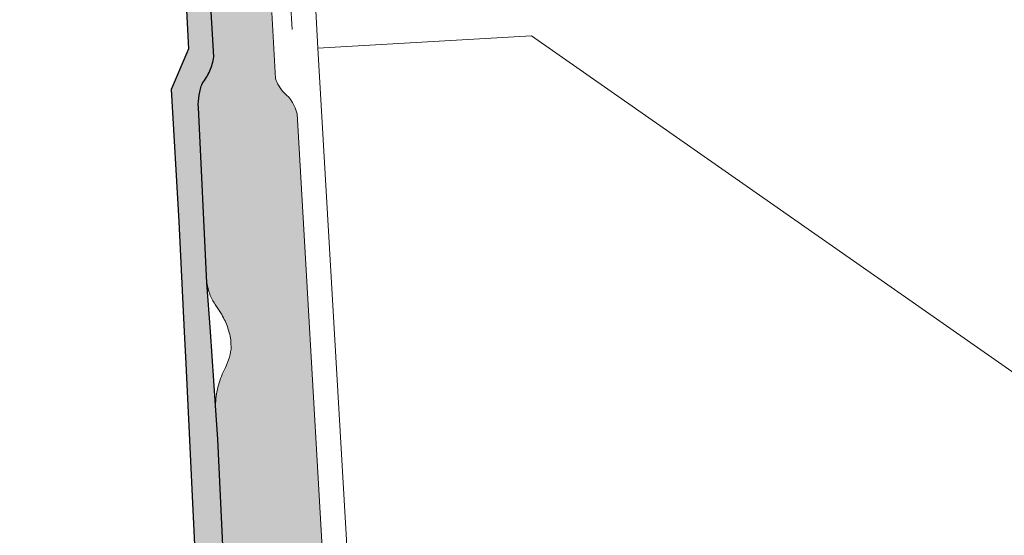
# Model space of a CAD drawing. Header units: metres. Extents: x 3492183 to 3492884, y 5882475 to 5882978.
# Tile 254 of 256: x 3492437 to 3492536, y 5882849 to 5882901. Entities that reach past the tile are written whole.
import ezdxf

# ---------------------------------------------------------------- set-up
doc = ezdxf.new("R2010")
doc.units = ezdxf.units.M
doc.header["$LTSCALE"] = 0.1
for name, color, linetype, lineweight, true_color in [('Bod-Asphalt', 7, 'Continuous', 9, 0x454545), ('Bod-Pflaster Beton grau', 7, 'Continuous', 9, 0x454545), ('So-Flurstücke Umgebung', 7, 'Continuous', 9, 0x888888)]:
    doc.layers.add(name, color=color, linetype=linetype, lineweight=lineweight, true_color=true_color)

msp = doc.modelspace()

# ---------------------------------------------------------------- hatches: boundary and pattern name
at = {"layer": 'Bod-Asphalt', "linetype": 'Continuous', "lineweight": 0, "true_color": 0xbbbbbb, "transparency": 33554687}
h = msp.add_hatch(color=9, dxfattribs=at)
edge = h.paths.add_edge_path()
edge.add_arc((3492547.198939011, 5882699.589123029), 40.61117003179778, 255.3692922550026, 263.4059814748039)
edge.add_arc((3492547.198932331, 5882699.589049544), 40.61109626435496, 263.40597894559, 271.4426828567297)
edge.add_arc((3492546.841245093, 5882661.981492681), 3.293766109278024, 294.7726373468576, 309.6530728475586)
edge.add_arc((3492546.841240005, 5882661.981499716), 3.293774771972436, 309.6530629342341, 324.5334572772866)
edge.add_arc((3492552.117585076, 5882657.603447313), 3.579528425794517, 113.89623516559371, 136.435331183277, ccw=False)
edge.add_arc((3492552.117586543, 5882657.603445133), 3.579531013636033, 91.35716704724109, 113.8962425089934, ccw=False)
edge.add_line((3492552.032806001, 5882661.181972), (3492587.908505, 5882662.883553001))
edge.add_line((3492587.908505, 5882662.883553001), (3492603.805589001, 5882663.710701))
edge.add_line((3492603.805589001, 5882663.710701), (3492613.779518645, 5882664.203221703))
edge.add_arc((3492613.83017725, 5882662.74273088), 1.461369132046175, 72.7321703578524, 91.98656575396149, ccw=False)
edge.add_arc((3492613.830176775, 5882662.742729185), 1.461370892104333, 53.47777960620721, 72.7321722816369, ccw=False)
edge.add_line((3492614.699889, 5882663.917125), (3492615.669288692, 5882663.122809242))
edge.add_arc((3492617.350625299, 5882665.153769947), 2.63660656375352, 230.3802456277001, 251.4224872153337)
edge.add_arc((3492617.350627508, 5882665.153774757), 2.636611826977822, 251.4224750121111, 272.4646781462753)
edge.add_line((3492617.464011, 5882662.519602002), (3492626.785686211, 5882662.853033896))
edge.add_arc((3492626.541755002, 5882668.966092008), 6.117923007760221, 272.2850785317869, 291.4054838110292)
edge.add_arc((3492626.541752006, 5882668.96610066), 6.117932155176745, 291.4054803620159, 310.5258551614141)
edge.add_line((3492630.51713, 5882664.315781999), (3492634.645687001, 5882667.936477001))
edge.add_arc((3492628.699904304, 5882673.721319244), 8.295585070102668, 315.7860306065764, 335.9039321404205)
edge.add_arc((3492628.69989504, 5882673.721325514), 8.295596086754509, 335.903918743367, 356.0217954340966)
edge.add_line((3492636.975503, 5882673.145802), (3492635.407422, 5882695.359029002))
edge.add_line((3492635.407422, 5882695.359029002), (3492646.943962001, 5882696.040666))
edge.add_line((3492646.943962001, 5882696.040666), (3492647.836700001, 5882678.110218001))
edge.add_line((3492647.836700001, 5882678.110218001), (3492644.047201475, 5882678.05908196))
edge.add_arc((3492644.026217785, 5882676.894598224), 1.164672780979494, 88.96765686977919, 178.9676784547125)
edge.add_arc((3492644.026219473, 5882676.894597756), 1.164674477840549, 178.9676568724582, 268.9675953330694)
edge.add_arc((3492644.487463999, 5882670.727502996), 5.025798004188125, 74.19171338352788, 95.50604845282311, ccw=False)
edge.add_arc((3492644.487465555, 5882670.727508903), 5.025791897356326, 52.87734727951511, 74.19171210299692, ccw=False)
edge.add_arc((3492636.788536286, 5882660.231764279), 18.0420700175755, 46.3221556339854, 53.49890451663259, ccw=False)
edge.add_arc((3492636.788499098, 5882660.231721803), 18.04212642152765, 39.14543929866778, 46.32216337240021, ccw=False)
edge.add_line((3492650.780998, 5882671.621555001), (3492654.465536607, 5882667.280793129))
edge.add_arc((3492660.754829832, 5882673.290642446), 8.699051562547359, 223.6984293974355, 246.6391618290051)
edge.add_arc((3492660.754832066, 5882673.290644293), 8.699054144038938, 246.6391531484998, 269.5798798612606)
edge.add_line((3492660.691047, 5882664.591824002), (3492731.679057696, 5882668.101479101))
edge.add_arc((3492727.047522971, 5882687.156087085), 19.60941608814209, 283.6617397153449, 292.7127605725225)
edge.add_arc((3492727.047529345, 5882687.156081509), 19.60940848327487, 292.7127496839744, 301.7637737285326)
edge.add_arc((3492695.608833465, 5882716.620609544), 62.23051334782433, 312.150220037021, 315.3831389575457)
edge.add_arc((3492695.609488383, 5882716.61999177), 62.22961326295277, 315.3831203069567, 318.6160860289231)
edge.add_arc((3492734.961430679, 5882680.33417054), 8.798906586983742, 326.5170884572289, 342.3197644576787)
edge.add_arc((3492734.961409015, 5882680.33418042), 8.798930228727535, 342.3197460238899, 358.1223776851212)
edge.add_line((3492743.755615, 5882680.045885), (3492742.696653, 5882700.129320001))
edge.add_line((3492742.696653, 5882700.129320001), (3492748.883074, 5882700.824804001))
edge.add_line((3492748.883074, 5882700.824804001), (3492754.241150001, 5882701.134092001))
edge.add_line((3492754.241150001, 5882701.134092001), (3492755.11997, 5882683.448658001))
edge.add_line((3492755.11997, 5882683.448658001), (3492750.426170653, 5882683.083365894))
edge.add_arc((3492750.635988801, 5882682.039195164), 1.065042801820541, 101.3618405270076, 180.3579557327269)
edge.add_arc((3492750.635988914, 5882682.039195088), 1.065042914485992, 180.3579515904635, 259.3540791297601)
edge.add_arc((3492749.504744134, 5882672.978742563), 8.068043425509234, 69.35041793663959, 83.34872648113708, ccw=False)
edge.add_arc((3492749.504761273, 5882672.978783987), 8.06799861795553, 55.352044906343, 69.3504280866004, ccw=False)
edge.add_arc((3492734.914056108, 5882654.920817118), 31.26713684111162, 45.214631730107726, 52.168045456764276, ccw=False)
edge.add_arc((3492734.913995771, 5882654.920755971), 31.26722274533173, 38.261238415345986, 45.21463218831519, ccw=False)
edge.add_arc((3492773.95436801, 5882686.840042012), 19.17359201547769, 220.9133974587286, 228.2012148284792)
edge.add_arc((3492773.954379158, 5882686.840054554), 19.17360879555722, 228.2012149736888, 235.4890276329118)
edge.add_arc((3492766.226563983, 5882675.639222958), 5.565665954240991, 235.7141485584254, 253.3408617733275)
edge.add_arc((3492766.226560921, 5882675.639210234), 5.565652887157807, 253.3408543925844, 270.9676090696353)
edge.add_line((3492766.320549, 5882670.074351), (3492803.035580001, 5882671.834182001))
edge.add_line((3492803.035580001, 5882671.834182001), (3492853.96502302, 5882674.367751))
edge.add_arc((3492852.775658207, 5882664.543933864), 9.895553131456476, 80.86988215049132, 83.09682523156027, ccw=False)
edge.add_arc((3492852.775485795, 5882664.542860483), 9.896640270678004, 78.64318700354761, 80.86988269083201, ccw=False)
edge.add_arc((3492852.812392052, 5882664.801762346), 9.635551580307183, 46.14636887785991, 78.55518834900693, ccw=False)
edge.add_arc((3492852.812391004, 5882664.801760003), 9.635553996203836, 13.737560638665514, 46.14637403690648, ccw=False)
edge.add_arc((3492853.816405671, 5882665.506278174), 8.50465430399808, -13.750632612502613, 10.731914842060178, ccw=False)
edge.add_arc((3492853.816407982, 5882665.506278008), 8.504652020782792, 321.7668161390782, 346.24936476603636, ccw=False)
edge.add_arc((3492820.348408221, 5882685.517553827), 47.44147370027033, 324.05768475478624, 327.8084800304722, ccw=False)
edge.add_arc((3492820.348326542, 5882685.517612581), 47.4415743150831, 320.30689698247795, 324.05768518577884, ccw=False)
edge.add_arc((3492855.006308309, 5882656.983660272), 2.555422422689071, 287.9295006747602, 316.29044514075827, ccw=False)
edge.add_arc((3492855.006310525, 5882656.983654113), 2.555415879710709, 259.5684938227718, 287.9294959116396, ccw=False)
edge.add_line((3492854.543627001, 5882654.470474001), (3492853.718304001, 5882654.776576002))
edge.add_line((3492853.718304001, 5882654.776576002), (3492838.290173, 5882666.205879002))
edge.add_arc((3492834.276725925, 5882660.565042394), 6.922918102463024, 54.56820410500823, 76.58111521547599)
edge.add_arc((3492834.276721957, 5882660.565031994), 6.922929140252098, 76.58110325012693, 98.59398486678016)
edge.add_line((3492833.242218, 5882667.410231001), (3492833.069152, 5882667.401222))
edge.add_line((3492833.069152, 5882667.401222), (3492819.493962, 5882666.696521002))
edge.add_line((3492819.493962, 5882666.696521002), (3492812.381242, 5882666.340159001))
edge.add_arc((3492812.502078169, 5882665.405169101), 0.9427658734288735, 97.36397078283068, 134.1772341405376)
edge.add_arc((3492812.502075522, 5882665.405170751), 0.9427628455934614, 134.1771886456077, 170.9905456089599)
edge.add_line((3492811.570944, 5882665.552805), (3492811.656004, 5882663.762057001))
edge.add_line((3492811.656004, 5882663.762057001), (3492811.809109, 5882660.776811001))
edge.add_line((3492811.809109, 5882660.776811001), (3492793.918257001, 5882659.889898))
edge.add_line((3492793.918257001, 5882659.889898), (3492793.6811, 5882664.665895))
edge.add_arc((3492792.946684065, 5882664.621521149), 0.7357552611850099, 3.457641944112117, 47.2303841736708)
edge.add_arc((3492792.946685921, 5882664.621523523), 0.7357522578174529, 47.23036474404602, 91.00321464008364)
edge.add_line((3492792.933804, 5882665.357163), (3492784.510581, 5882664.922728))
edge.add_line((3492784.510581, 5882664.922728), (3492780.212936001, 5882664.702506))
edge.add_line((3492780.212936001, 5882664.702506), (3492770.171093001, 5882664.184987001))
edge.add_line((3492770.171093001, 5882664.184987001), (3492757.270153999, 5882663.521319))
edge.add_arc((3492757.472011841, 5882662.197781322), 1.33884225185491, 98.67157759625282, 125.8505784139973)
edge.add_arc((3492757.472013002, 5882662.197779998), 1.33884400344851, 125.8505854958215, 153.0295381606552)
edge.add_arc((3492757.203867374, 5882662.5508387), 0.9593624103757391, 164.638148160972, 177.0898740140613)
edge.add_arc((3492757.203870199, 5882662.550838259), 0.9593652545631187, 177.0898562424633, 189.5415007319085)
edge.add_line((3492756.257777, 5882662.391812), (3492756.204804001, 5882657.957941))
edge.add_line((3492756.204804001, 5882657.957941), (3492737.86163, 5882656.911931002))
edge.add_line((3492737.86163, 5882656.911931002), (3492737.530448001, 5882661.424830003))
edge.add_arc((3492735.91898563, 5882661.240529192), 1.6219672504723, 6.524493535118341, 14.69960941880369)
edge.add_arc((3492735.919042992, 5882661.240543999), 1.621908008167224, 14.69961767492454, 22.87501356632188)
edge.add_arc((3492736.521703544, 5882661.557286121), 0.9452733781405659, 19.38370616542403, 56.19834922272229)
edge.add_arc((3492736.521702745, 5882661.557284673), 0.9452750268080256, 56.19835781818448, 93.01298124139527)
edge.add_line((3492736.472017, 5882662.501253), (3492729.594305, 5882662.142890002))
edge.add_line((3492729.594305, 5882662.142890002), (3492725.601731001, 5882661.935679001))
edge.add_line((3492725.601731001, 5882661.935679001), (3492718.705012, 5882661.576314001))
edge.add_line((3492718.705012, 5882661.576314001), (3492701.597269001, 5882660.685407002))
edge.add_line((3492701.597269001, 5882660.685407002), (3492699.470431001, 5882660.575294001))
edge.add_arc((3492699.57752059, 5882659.728054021), 0.8539811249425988, 97.20387993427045, 131.0350903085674)
edge.add_arc((3492699.577518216, 5882659.728057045), 0.8539772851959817, 131.035103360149, 164.8664310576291)
edge.add_line((3492698.753157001, 5882659.951005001), (3492698.999327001, 5882654.984893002))
edge.add_line((3492698.999327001, 5882654.984893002), (3492681.552461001, 5882654.136980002))
edge.add_line((3492681.552461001, 5882654.136980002), (3492681.312286, 5882659.086094))
edge.add_arc((3492680.640463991, 5882658.985326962), 0.6793370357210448, 8.530243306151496, 48.35596379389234)
edge.add_arc((3492680.64046387, 5882658.985326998), 0.6793370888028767, 48.35595415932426, 88.18163516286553)
edge.add_line((3492680.662020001, 5882659.664322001), (3492674.690668, 5882659.352002))
edge.add_line((3492674.690668, 5882659.352002), (3492670.477008, 5882659.132777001))
edge.add_line((3492670.477008, 5882659.132777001), (3492664.007461, 5882658.794431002))
edge.add_line((3492664.007461, 5882658.794431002), (3492646.763673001, 5882657.894506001))
edge.add_line((3492646.763673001, 5882657.894506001), (3492645.765280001, 5882657.842452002))
edge.add_arc((3492645.803165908, 5882656.978171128), 0.8651108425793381, 92.50996397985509, 125.8971700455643)
edge.add_arc((3492645.803165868, 5882656.978171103), 0.8651108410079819, 125.8971668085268, 159.2843729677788)
edge.add_arc((3492645.793114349, 5882656.981252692), 0.8546193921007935, 159.2392422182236, 171.3040674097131)
edge.add_arc((3492645.79311151, 5882656.981253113), 0.8546165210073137, 171.3040665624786, 183.3688992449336)
edge.add_line((3492644.939971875, 5882656.931031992), (3492645.130137, 5882652.294035))
edge.add_line((3492645.130137, 5882652.294035), (3492627.150068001, 5882651.528132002))
edge.add_line((3492627.150068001, 5882651.528132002), (3492626.93189, 5882655.897020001))
edge.add_arc((3492625.382173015, 5882655.095378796), 1.744778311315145, 27.35172661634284, 37.02661384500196)
edge.add_arc((3492625.382138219, 5882655.095352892), 1.744821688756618, 37.02660487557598, 46.70124505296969)
edge.add_arc((3492625.36099217, 5882655.083370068), 1.768059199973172, 46.46882891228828, 69.91697258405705)
edge.add_arc((3492625.360994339, 5882655.083378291), 1.768050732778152, 69.91694711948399, 93.3652043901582)
edge.add_line((3492625.257209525, 5882656.848380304), (3492619.886097, 5882656.573093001))
edge.add_line((3492619.886097, 5882656.573093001), (3492615.962553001, 5882656.371882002))
edge.add_line((3492615.962553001, 5882656.371882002), (3492608.730709, 5882656.001494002))
edge.add_line((3492608.730709, 5882656.001494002), (3492591.107908, 5882655.097325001))
edge.add_line((3492591.107908, 5882655.097325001), (3492590.133536, 5882655.047253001))
edge.add_arc((3492590.323842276, 5882654.169011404), 0.8986238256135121, 102.2264061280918, 129.4793547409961)
edge.add_arc((3492590.32384649, 5882654.169006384), 0.898630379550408, 129.4793586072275, 156.7320795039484)
edge.add_arc((3492590.31456284, 5882654.172252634), 0.8888196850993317, 156.6879155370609, 164.8663357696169)
edge.add_arc((3492590.314555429, 5882654.172254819), 0.8888119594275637, 164.866347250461, 173.0448601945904)
edge.add_line((3492589.432284, 5882654.279883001), (3492589.551437, 5882649.607854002))
edge.add_line((3492589.551437, 5882649.607854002), (3492571.366487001, 5882648.709541))
edge.add_line((3492571.366487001, 5882648.709541), (3492571.134293, 5882653.415575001))
edge.add_arc((3492570.209041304, 5882653.158613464), 0.9602707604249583, 15.52107430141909, 21.80188455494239)
edge.add_arc((3492570.208913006, 5882653.158562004), 0.9604089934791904, 21.80189224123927, 28.08177243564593)
edge.add_arc((3492570.221590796, 5882653.163018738), 0.9471279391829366, 28.20492431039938, 54.87088923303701)
edge.add_arc((3492570.221592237, 5882653.163020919), 0.9471253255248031, 54.87088462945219, 81.53695938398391)
edge.add_line((3492570.360982, 5882654.099833), (3492564.201628, 5882653.833404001))
edge.add_line((3492564.201628, 5882653.833404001), (3492560.536227, 5882653.674148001))
edge.add_line((3492560.536227, 5882653.674148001), (3492540.249476, 5882652.682685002))
edge.add_line((3492540.249476, 5882652.682685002), (3492539.978373, 5882652.656660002))
edge.add_arc((3492540.361164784, 5882649.486409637), 3.193276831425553, 96.88484739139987, 128.1004655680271)
edge.add_line((3492538.390778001, 5882651.999295), (3492532.516665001, 5882645.501183))
edge.add_line((3492532.516665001, 5882645.501183), (3492531.782385, 5882645.397101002))
edge.add_line((3492531.782385, 5882645.397101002), (3492531.371229, 5882645.339055))
edge.add_line((3492531.371229, 5882645.339055), (3492521.214249, 5882649.494339))
edge.add_line((3492521.214249, 5882649.494339), (3492518.88224, 5882655.018608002))
edge.add_arc((3492473.908539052, 5882639.146195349), 47.69242351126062, 19.43928909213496, 26.00618420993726)
edge.add_arc((3492473.908577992, 5882639.14623435), 47.69237141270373, 26.00616261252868, 32.57306455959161)
edge.add_arc((3492476.759332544, 5882638.688629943), 45.576863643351, 34.98796066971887, 42.24817143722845)
edge.add_arc((3492476.759268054, 5882638.688580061), 45.57694491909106, 42.24816334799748, 49.50836215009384)
edge.add_arc((3492322.490573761, 5882446.754952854), 291.8065208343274, 50.94345884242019, 52.40015568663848)
edge.add_arc((3492322.488450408, 5882446.752266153), 291.8099450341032, 52.40014723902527, 53.85682686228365)
edge.add_arc((3492545.062847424, 5882754.482216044), 87.98918324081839, 230.2303623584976, 235.0040508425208, ccw=False)
edge.add_arc((3492545.062685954, 5882754.482054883), 87.9889560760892, 225.4566751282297, 230.2303760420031, ccw=False)
edge.add_arc((3492517.235117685, 5882726.515797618), 48.53771754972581, 218.1770865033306, 225.7121050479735, ccw=False)
edge.add_arc((3492517.23497236, 5882726.515695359), 48.53754010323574, 210.6420514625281, 218.1770976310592, ccw=False)
edge.add_arc((3492527.908557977, 5882734.200987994), 61.64888397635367, 205.5496702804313, 211.7314934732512, ccw=False)
edge.add_arc((3492527.908436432, 5882734.200939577), 61.64875343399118, 199.3678419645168, 205.5496783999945, ccw=False)
edge.add_arc((3492524.033350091, 5882731.630988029), 57.1520440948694, 193.8731210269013, 198.2254868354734, ccw=False)
edge.add_arc((3492524.033289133, 5882731.630973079), 57.15198133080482, 189.5207507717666, 193.8731211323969, ccw=False)
edge.add_arc((3492561.286008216, 5882739.833980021), 95.26790521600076, 187.3257845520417, 190.6805061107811, ccw=False)
edge.add_arc((3492561.285803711, 5882739.833953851), 95.26769904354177, 183.9710559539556, 187.3257846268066, ccw=False)
edge.add_line((3492466.246827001, 5882733.236425), (3492465.539343, 5882747.712587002))
edge.add_line((3492465.539343, 5882747.712587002), (3492465.458292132, 5882749.019142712))
edge.add_arc((3492462.367032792, 5882748.017882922), 3.2493700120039, 17.9471538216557, 36.53806770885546)
edge.add_arc((3492462.367028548, 5882748.017880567), 3.249374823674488, 36.53805653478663, 55.12893269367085)
edge.add_arc((3492465.108761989, 5882752.439179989), 1.965387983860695, 216.0228241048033, 243.2713827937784, ccw=False)
edge.add_arc((3492465.108761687, 5882752.439179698), 1.965387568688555, 188.774254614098, 216.0228224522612, ccw=False)
edge.add_line((3492463.166375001, 5882752.139376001), (3492461.604373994, 5882779.774142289))
edge.add_arc((3492465.499215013, 5882779.885408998), 3.896430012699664, 164.3833171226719, 181.6363644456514, ccw=False)
edge.add_arc((3492465.499218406, 5882779.885407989), 3.896433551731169, 147.1302827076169, 164.3833162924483, ccw=False)
edge.add_arc((3492459.988345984, 5882784.460081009), 3.325820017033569, 312.2979682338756, 333.3190464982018)
edge.add_arc((3492459.988352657, 5882784.460078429), 3.325812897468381, 333.3190345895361, 354.3401561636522)
edge.add_line((3492463.297952, 5882784.132079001), (3492459.834858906, 5882840.419903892))
edge.add_arc((3492456.720586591, 5882840.092114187), 3.131475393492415, 6.008488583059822, 29.0637356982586)
edge.add_arc((3492456.720596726, 5882840.092119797), 3.131463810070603, 29.06373606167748, 52.11907122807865)
edge.add_arc((3492461.325460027, 5882845.151447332), 3.72688983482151, 205.2675262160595, 223.9740156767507, ccw=False)
edge.add_arc((3492461.325448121, 5882845.151443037), 3.726877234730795, 186.5609919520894, 205.2675446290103, ccw=False)
edge.add_line((3492457.622979, 5882844.725606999), (3492456.931571, 5882858.983494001))
edge.add_line((3492456.931571, 5882858.983494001), (3492456.708451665, 5882862.38290011))
edge.add_arc((3492465.45102255, 5882862.103215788), 8.74704344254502, 166.1249040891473, 178.1676708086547, ccw=False)
edge.add_arc((3492465.451036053, 5882862.103215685), 8.747056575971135, 154.0821498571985, 166.1249246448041, ccw=False)
edge.add_arc((3492451.67550967, 5882869.051422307), 6.683787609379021, 332.1244215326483, 341.7290073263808)
edge.add_arc((3492451.675483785, 5882869.05143161), 6.6838151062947, 341.7290011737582, 351.3335486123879)
edge.add_line((3492458.282985, 5882868.044301), (3492458.26497, 5882868.778605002))
edge.add_arc((3492451.21281834, 5882867.899313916), 7.106757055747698, 7.107193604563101, 18.8243639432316)
edge.add_arc((3492451.212787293, 5882867.899304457), 7.106789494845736, 18.82435536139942, 30.54147117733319)
edge.add_line((3492457.333592, 5882871.510704), (3492456.679336, 5882872.538105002))
edge.add_arc((3492460.603494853, 5882875.275235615), 4.784444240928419, 200.9129659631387, 214.8960662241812, ccw=False)
edge.add_arc((3492460.603491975, 5882875.275233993), 4.784440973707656, 186.9300289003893, 200.9129601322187, ccw=False)
edge.add_line((3492455.854004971, 5882874.697957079), (3492455.854004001, 5882874.697970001))
edge.add_line((3492455.854004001, 5882874.697970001), (3492454.985497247, 5882892.337252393))
edge.add_arc((3492461.196719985, 5882892.562233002), 6.215295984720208, 170.6226775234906, 182.0744395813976, ccw=False)
edge.add_arc((3492461.196747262, 5882892.56222821), 6.215323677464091, 159.170958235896, 170.6226749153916, ccw=False)
edge.add_arc((3492450.928870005, 5882898.313233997), 5.693754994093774, 321.5448550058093, 336.2565530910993)
edge.add_arc((3492450.928881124, 5882898.31323097), 5.693743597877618, 336.2565359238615, 350.9682594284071)
edge.add_line((3492456.552031, 5882897.419418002), (3492454.064673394, 5882939.413739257))
edge.add_arc((3492324.292530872, 5882930.203516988), 130.0985671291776, 4.059603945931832, 9.08377026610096)
edge.add_arc((3492324.293604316, 5882930.203747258), 130.0974707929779, 9.083744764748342, 14.10795358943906)
edge.add_arc((3492392.642918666, 5882946.019120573), 59.96927214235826, 15.3708980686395, 22.12026242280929)
edge.add_arc((3492441.273757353, 5882966.506175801), 7.234263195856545, 16.82942339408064, 18.41781336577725)
edge.add_arc((3492441.273673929, 5882966.50614931), 7.234350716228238, 18.41780367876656, 22.32378714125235)
edge.add_arc((3492441.273815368, 5882966.506210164), 7.23419676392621, 22.32376679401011, 27.8182255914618)
edge.add_line((3492447.671974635, 5882969.882178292), (3492447.671974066, 5882969.882179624))
edge.add_arc((3492441.28682897, 5882966.508385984), 7.221673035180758, 27.85115200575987, 36.79830796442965)
edge.add_arc((3492441.286820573, 5882966.508379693), 7.221683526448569, 36.79830802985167, 45.74545112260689)
edge.add_arc((3492435.36966602, 5882955.830677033), 19.26863496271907, 55.34502488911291, 70.2069783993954)
edge.add_arc((3492435.36966286, 5882955.830669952), 19.26864269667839, 70.20697669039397, 85.06892546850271)
edge.add_line((3492437.025943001, 5882975.027996), (3492469.70706427, 5882977.638168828))
edge.add_arc((3492478.06275785, 5882962.886949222), 16.95335055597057, 119.5289883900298, 149.8174749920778)
edge.add_arc((3492472.556292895, 5882966.524926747), 10.37122196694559, 151.8971323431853, 152.8290420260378)
edge.add_arc((3492472.558213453, 5882966.523938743), 10.37338175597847, 152.8290312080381, 153.7607457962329)
edge.add_line((3492463.253749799, 5882971.110223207), (3492463.253745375, 5882971.110213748))
edge.add_arc((3492474.713158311, 5882965.383063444), 12.81087020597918, 153.4451741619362, 159.5707437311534)
edge.add_arc((3492474.713253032, 5882965.383025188), 12.81097232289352, 159.5707313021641, 165.69629426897)
edge.add_arc((3492507.759553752, 5882955.463532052), 47.30570774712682, 163.9428217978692, 169.7274388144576)
edge.add_arc((3492507.759228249, 5882955.46357694), 47.30537945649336, 169.7274220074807, 175.5120790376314)
edge.add_arc((3492582.781926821, 5882945.072521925), 122.9930741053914, 173.4205506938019, 178.1110979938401)
edge.add_arc((3492582.782373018, 5882945.072492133), 122.9935210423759, 178.111090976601, 182.8016216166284)
edge.add_arc((3492468.011297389, 5882939.225559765), 8.077118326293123, 181.1687481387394, 199.6425440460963)
edge.add_arc((3492468.011311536, 5882939.225561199), 8.077132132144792, 199.64251988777, 218.1162776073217)
edge.add_arc((3492459.374754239, 5882931.983970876), 3.20869050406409, 25.657744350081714, 44.67308971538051, ccw=False)
edge.add_arc((3492459.374748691, 5882931.983966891), 3.208697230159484, 6.642452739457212, 25.657765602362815, ccw=False)
edge.add_line((3492462.561907, 5882932.355127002), (3492464.100766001, 5882905.725141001))
edge.add_line((3492464.100766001, 5882905.725141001), (3492464.421082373, 5882900.182626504))
edge.add_line((3492464.421082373, 5882900.182626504), (3492464.100765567, 5882905.725140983))
edge.add_arc((3492459.974902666, 5882906.507831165), 4.199446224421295, 335.99093483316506, 349.25843615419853, ccw=False)
edge.add_arc((3492459.974895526, 5882906.507833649), 4.199453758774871, 322.7234743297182, 335.99094352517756, ccw=False)
edge.add_arc((3492466.652727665, 5882901.171568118), 4.350894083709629, 140.066781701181, 155.2178347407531)
edge.add_arc((3492466.652750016, 5882901.171557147), 4.350918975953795, 155.2178269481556, 170.3687923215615)
edge.add_line((3492462.363157, 5882901.899491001), (3492462.755374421, 5882895.260752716))
edge.add_arc((3492466.029744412, 5882896.235585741), 3.41640136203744, 196.5791216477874, 210.9637475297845)
edge.add_arc((3492466.02974339, 5882896.23558539), 3.416400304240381, 210.9637512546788, 225.3483918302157)
edge.add_arc((3492461.141389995, 5882890.851082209), 3.861799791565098, 12.460864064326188, 49.90289247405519, ccw=False)
edge.add_line((3492464.912219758, 5882891.68435319), (3492467.500679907, 5882846.908878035))
edge.add_arc((3492461.556603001, 5882846.794149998), 5.945183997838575, -16.274374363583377, 1.1057421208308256, ccw=False)
edge.add_arc((3492461.556594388, 5882846.794151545), 5.945192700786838, 326.34554079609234, 343.72563458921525, ccw=False)
edge.add_arc((3492468.982248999, 5882841.436730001), 3.223318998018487, 140.213437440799, 161.7274677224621)
edge.add_arc((3492468.982247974, 5882841.436729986), 3.22331803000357, 161.7274617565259, 183.2414915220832)
edge.add_line((3492465.764087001, 5882841.254469), (3492466.317415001, 5882830.274937))
edge.add_line((3492466.317415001, 5882830.274937), (3492467.548164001, 5882811.017755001))
edge.add_line((3492467.548164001, 5882811.017755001), (3492469.534401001, 5882778.578963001))
edge.add_line((3492469.534401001, 5882778.578963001), (3492472.011017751, 5882733.49480254))
edge.add_arc((3492622.196600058, 5882747.894564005), 150.874326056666, 185.4767654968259, 187.8801560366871)
edge.add_arc((3492622.193545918, 5882747.894092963), 150.8712361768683, 187.8801378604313, 190.2835778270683)
edge.add_arc((3492512.877958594, 5882728.07205684), 39.77303523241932, 190.3000310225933, 201.3200388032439)
edge.add_arc((3492512.877982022, 5882728.072056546), 39.77305694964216, 201.3200261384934, 212.3400267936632)
edge.add_arc((3492536.108345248, 5882741.066266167), 66.36708129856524, 211.0896232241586, 215.7857244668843)
edge.add_arc((3492536.108321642, 5882741.066249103), 66.36705217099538, 215.785724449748, 220.481827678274)
edge.add_arc((3492529.902149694, 5882735.873559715), 58.27548858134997, 220.5599596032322, 225.1230197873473)
edge.add_arc((3492529.901964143, 5882735.873367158), 58.2752212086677, 225.1230154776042, 229.6860968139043)
edge.add_line((3492492.199362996, 5882691.437849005), (3492502.262328, 5882683.835129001))
edge.add_line((3492502.262328, 5882683.835129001), (3492528.469720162, 5882664.2270809))
edge.add_arc((3492548.007655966, 5882694.801486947), 36.28395293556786, 237.4202375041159, 244.3628518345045)
edge.add_arc((3492548.007652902, 5882694.801475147), 36.28394097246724, 244.3628481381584, 251.3054645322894)
edge.add_line((3492536.377827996, 5882660.431844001), (3492536.941046, 5882660.294814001))
h.paths.add_polyline_path([(3492456.262185, 5882969.135145), (3492456.272187, 5882969.237188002), (3492456.262955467, 5882969.73148053), (3492456.258174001, 5882969.987499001), (3492456.259173, 5882970.178578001), (3492456.260172, 5882970.292625), (3492456.284177, 5882970.668781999), (3492456.383205, 5882971.539147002), (3492456.421214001, 5882971.950319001), (3492456.437216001, 5882972.347484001), (3492456.43021, 5882972.719638), (3492456.410200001, 5882972.946731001), (3492456.396193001, 5882973.113800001), (3492456.363179, 5882973.326887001), (3492456.329165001, 5882973.462943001), (3492456.26714, 5882973.622006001), (3492456.185109, 5882973.758060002), (3492456.071065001, 5882973.891111), (3492455.933013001, 5882974.010155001), (3492455.767951, 5882974.114192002), (3492455.585883, 5882974.194218), (3492455.401814, 5882974.246232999), (3492455.182733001, 5882974.270235), (3492454.972655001, 5882974.256221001), (3492454.769581, 5882974.204192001), (3492454.606521, 5882974.132156), (3492454.444462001, 5882974.029108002), (3492454.290407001, 5882973.897047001), (3492454.152357, 5882973.739977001), (3492454.041318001, 5882973.568902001), (3492453.959289, 5882973.394827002), (3492453.910273, 5882973.23676), (3492453.880263, 5882973.087697), (3492453.862258, 5882972.913624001), (3492453.857258, 5882972.742552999), (3492453.865263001, 5882972.549473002), (3492453.893276, 5882972.281363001), (3492453.973311, 5882971.815172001), (3492454.203408, 5882970.621686), (3492454.27744, 5882970.116479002), (3492454.291447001, 5882970.023441), (3492454.300451, 5882969.902391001), (3492454.299453, 5882969.730320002), (3492454.280451, 5882969.168086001), (3492454.309464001, 5882968.961001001), (3492454.363486, 5882968.805939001), (3492454.406502, 5882968.726908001), (3492454.463524, 5882968.645876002), (3492454.536552, 5882968.563845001), (3492454.625586, 5882968.482814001), (3492454.727624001, 5882968.408788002), (3492454.840667, 5882968.343765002), (3492454.958711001, 5882968.291748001), (3492455.077755, 5882968.253736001), (3492455.187796, 5882968.230731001), (3492455.291835, 5882968.220730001), (3492455.388871, 5882968.222735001), (3492455.478904, 5882968.233743), (3492455.611953, 5882968.270763), (3492455.746002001, 5882968.333794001), (3492455.867046, 5882968.415833), (3492455.979086, 5882968.518879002), (3492456.076121, 5882968.636932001), (3492456.151147, 5882968.761987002), (3492456.21817, 5882968.929058)])
at = {"layer": 'Bod-Pflaster Beton grau', "linetype": 'Continuous', "lineweight": 0, "true_color": 0xe6e6e6, "transparency": 33554687}
h = msp.add_hatch(color=254, dxfattribs=at)
edge = h.paths.add_edge_path()
edge.add_line((3492456.708452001, 5882862.382895), (3492456.220191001, 5882869.820962))
edge.add_line((3492456.220191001, 5882869.820962), (3492455.854004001, 5882874.697970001))
edge.add_line((3492455.854004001, 5882874.697970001), (3492454.985497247, 5882892.337252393))
edge.add_arc((3492461.196719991, 5882892.562233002), 6.215295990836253, 170.6226775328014, 182.0744395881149, ccw=False)
edge.add_arc((3492461.196747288, 5882892.562228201), 6.215323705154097, 159.1709582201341, 170.6226749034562, ccw=False)
edge.add_arc((3492450.928870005, 5882898.313233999), 5.693754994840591, 321.5448550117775, 336.2565530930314)
edge.add_arc((3492450.928881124, 5882898.31323097), 5.693743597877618, 336.2565359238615, 350.9682594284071)
edge.add_line((3492456.552031, 5882897.419418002), (3492454.064673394, 5882939.413739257))
edge.add_arc((3492324.292530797, 5882930.203516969), 130.0985672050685, 4.059603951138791, 9.08377027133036)
edge.add_arc((3492324.293604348, 5882930.203747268), 130.0974707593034, 9.083744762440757, 14.10795358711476)
edge.add_arc((3492392.642918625, 5882946.019120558), 59.9692721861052, 15.37089806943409, 22.12026242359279)
edge.add_arc((3492441.273679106, 5882966.506151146), 7.234345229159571, 16.82943089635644, 22.32378926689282)
edge.add_arc((3492441.27379999, 5882966.506202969), 7.234213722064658, 22.32377325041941, 27.81823207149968)
edge.add_line((3492447.671973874, 5882969.882179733), (3492445.373116, 5882969.699034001))
edge.add_line((3492445.373116, 5882969.699034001), (3492439.961096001, 5882969.273694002))
edge.add_arc((3492440.435271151, 5882963.252605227), 6.039731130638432, 52.66361891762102, 94.50288622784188, ccw=False)
edge.add_arc((3492440.435274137, 5882963.252607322), 6.039727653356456, 10.824337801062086, 52.6636293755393, ccw=False)
edge.add_line((3492446.367540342, 5882964.38685941), (3492447.88619, 5882956.271538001))
edge.add_line((3492447.88619, 5882956.271538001), (3492448.924660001, 5882948.1472))
edge.add_line((3492448.924660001, 5882948.1472), (3492449.591992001, 5882939.964826))
edge.add_line((3492449.591992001, 5882939.964826), (3492449.821117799, 5882935.975178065))
edge.add_arc((3492449.932243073, 5882933.981077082), 1.997194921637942, 3.398383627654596, 93.18962310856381, ccw=False)
edge.add_line((3492451.925925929, 5882934.099467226), (3492452.29813, 5882927.756848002))
edge.add_line((3492452.29813, 5882927.756848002), (3492452.642319, 5882921.856412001))
edge.add_line((3492452.642319, 5882921.856412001), (3492452.648322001, 5882921.746367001))
edge.add_line((3492452.648322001, 5882921.746367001), (3492453.46377, 5882907.763595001))
edge.add_line((3492453.46377, 5882907.763595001), (3492453.663881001, 5882904.274155))
edge.add_line((3492453.663881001, 5882904.274155), (3492453.749928, 5882902.772535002))
edge.add_line((3492453.749928, 5882902.772535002), (3492454.008071, 5882898.231661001))
edge.add_line((3492454.008071, 5882898.231661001), (3492453.83301, 5882897.823485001))
edge.add_line((3492453.83301, 5882897.823485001), (3492452.257455, 5882894.136903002))
edge.add_line((3492452.257455, 5882894.136903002), (3492453.020876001, 5882880.883433))
edge.add_line((3492453.020876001, 5882880.883433), (3492453.560192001, 5882869.78785))
edge.add_line((3492453.560192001, 5882869.78785), (3492453.714283, 5882866.606536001))
edge.add_line((3492453.714283, 5882866.606536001), (3492454.667842, 5882846.956423))
edge.add_line((3492454.667842, 5882846.956423), (3492455.160061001, 5882843.706094))
edge.add_line((3492455.160061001, 5882843.706094), (3492457.388942, 5882839.829568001))
edge.add_line((3492457.388942, 5882839.829568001), (3492458.093342, 5882827.670526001))
edge.add_line((3492458.093342, 5882827.670526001), (3492458.289466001, 5882824.285083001))
edge.add_line((3492458.289466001, 5882824.285083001), (3492459.006918, 5882811.909806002))
edge.add_line((3492459.006918, 5882811.909806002), (3492459.699356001, 5882799.920694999))
edge.add_line((3492459.699356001, 5882799.920694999), (3492459.454271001, 5882799.358445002))
edge.add_line((3492459.454271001, 5882799.358445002), (3492457.908737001, 5882795.805860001))
edge.add_line((3492457.908737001, 5882795.805860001), (3492458.744263, 5882781.500763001))
edge.add_line((3492458.744263, 5882781.500763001), (3492458.805302, 5882780.464321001))
edge.add_line((3492458.805302, 5882780.464321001), (3492460.708502, 5882747.905453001))
edge.add_line((3492460.708502, 5882747.905453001), (3492460.911585, 5882747.552311))
edge.add_line((3492460.911585, 5882747.552311), (3492462.699311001, 5882744.442059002))
edge.add_line((3492462.699311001, 5882744.442059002), (3492462.937407, 5882744.027893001))
edge.add_line((3492462.937407, 5882744.027893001), (3492463.558802, 5882733.285322))
edge.add_line((3492463.558802, 5882733.285322), (3492463.75893, 5882729.825850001))
edge.add_line((3492463.75893, 5882729.825850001), (3492464.2642, 5882724.543613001))
edge.add_line((3492464.2642, 5882724.543613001), (3492464.302218, 5882724.341528))
edge.add_line((3492464.302218, 5882724.341528), (3492464.907496, 5882721.135184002))
edge.add_line((3492464.907496, 5882721.135184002), (3492465.250654, 5882719.320424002))
edge.add_line((3492465.250654, 5882719.320424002), (3492465.523772, 5882718.391039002))
edge.add_line((3492465.523772, 5882718.391039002), (3492465.685842, 5882717.837810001))
edge.add_line((3492465.685842, 5882717.837810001), (3492466.736295, 5882714.266333))
edge.add_line((3492466.736295, 5882714.266333), (3492467.401575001, 5882712.549631))
edge.add_line((3492467.401575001, 5882712.549631), (3492468.633093, 5882709.320309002))
edge.add_line((3492468.633093, 5882709.320309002), (3492470.930040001, 5882704.564388))
edge.add_line((3492470.930040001, 5882704.564388), (3492471.838410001, 5882703.000765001))
edge.add_line((3492471.838410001, 5882703.000765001), (3492472.827814, 5882701.302088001))
edge.add_line((3492472.827814, 5882701.302088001), (3492473.617136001, 5882699.935543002))
edge.add_line((3492473.617136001, 5882699.935543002), (3492475.990092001, 5882696.608240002))
edge.add_line((3492475.990092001, 5882696.608240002), (3492476.675368, 5882695.647864))
edge.add_line((3492476.675368, 5882695.647864), (3492480.064725, 5882691.578298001))
edge.add_line((3492480.064725, 5882691.578298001), (3492483.864234, 5882687.857904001))
edge.add_line((3492483.864234, 5882687.857904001), (3492487.964853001, 5882684.475672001))
edge.add_line((3492487.964853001, 5882684.475672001), (3492502.265497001, 5882673.646797))
edge.add_line((3492502.265497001, 5882673.646797), (3492504.111234, 5882672.152248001))
edge.add_line((3492504.111234, 5882672.152248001), (3492505.906952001, 5882670.637687))
edge.add_line((3492505.906952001, 5882670.637687), (3492507.602635, 5882668.962052))
edge.add_line((3492507.602635, 5882668.962052), (3492509.218288, 5882667.237390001))
edge.add_line((3492509.218288, 5882667.237390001), (3492510.752912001, 5882665.443694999))
edge.add_line((3492510.752912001, 5882665.443694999), (3492512.177497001, 5882663.518937))
edge.add_line((3492512.177497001, 5882663.518937), (3492513.412014, 5882661.376075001))
edge.add_line((3492513.412014, 5882661.376075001), (3492514.555496, 5882659.213199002))
edge.add_line((3492514.555496, 5882659.213199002), (3492515.619949, 5882657.010302))
edge.add_line((3492515.619949, 5882657.010302), (3492516.62438, 5882654.807401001))
edge.add_line((3492516.62438, 5882654.807401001), (3492517.239643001, 5882653.484861))
edge.add_line((3492517.239643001, 5882653.484861), (3492518.115023, 5882651.321971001))
edge.add_line((3492518.115023, 5882651.321971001), (3492518.521203, 5882650.140481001))
edge.add_line((3492518.521203, 5882650.140481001), (3492518.929381, 5882649.100052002))
edge.add_line((3492518.929381, 5882649.100052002), (3492519.028424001, 5882648.839945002))
edge.add_line((3492519.028424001, 5882648.839945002), (3492520.895157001, 5882648.036692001))
edge.add_line((3492520.895157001, 5882648.036692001), (3492527.507751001, 5882645.195798))
edge.add_line((3492527.507751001, 5882645.195798), (3492532.901868, 5882642.882069))
edge.add_line((3492532.901868, 5882642.882069), (3492532.30461, 5882644.223620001))
edge.add_line((3492532.30461, 5882644.223620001), (3492531.782385, 5882645.397101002))
edge.add_line((3492531.782385, 5882645.397101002), (3492531.371229, 5882645.339055))
edge.add_line((3492531.371229, 5882645.339055), (3492521.214249, 5882649.494339))
edge.add_line((3492521.214249, 5882649.494339), (3492518.88224, 5882655.018608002))
edge.add_arc((3492473.908539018, 5882639.146195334), 47.69242354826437, 19.43928909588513, 26.00618421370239)
edge.add_arc((3492473.908578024, 5882639.146234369), 47.69237137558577, 26.0061626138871, 32.57306456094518)
edge.add_arc((3492476.759332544, 5882638.688629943), 45.576863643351, 34.98796066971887, 42.24817143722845)
edge.add_arc((3492476.759268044, 5882638.688580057), 45.57694492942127, 42.24816334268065, 49.50836216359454)
edge.add_arc((3492322.490573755, 5882446.75495282), 291.8065208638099, 50.94345884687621, 52.40015569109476)
edge.add_arc((3492322.488449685, 5882446.752265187), 291.8099462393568, 52.40014724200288, 53.85682685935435)
edge.add_arc((3492545.062847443, 5882754.482216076), 87.98918327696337, 230.2303623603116, 235.004050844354, ccw=False)
edge.add_arc((3492545.062685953, 5882754.482054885), 87.9889560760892, 225.4566751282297, 230.2303760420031, ccw=False)
edge.add_arc((3492517.23511768, 5882726.515797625), 48.53771755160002, 218.177086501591, 225.7121050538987, ccw=False)
edge.add_arc((3492517.234972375, 5882726.515695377), 48.53754012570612, 210.642051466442, 218.1770976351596, ccw=False)
edge.add_arc((3492527.908557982, 5882734.200987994), 61.64888397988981, 205.5496702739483, 211.731493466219, ccw=False)
edge.add_arc((3492527.908436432, 5882734.200939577), 61.64875343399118, 199.3678419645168, 205.5496783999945, ccw=False)
edge.add_arc((3492524.033350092, 5882731.630988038), 57.15204409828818, 193.873121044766, 198.2254868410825, ccw=False)
edge.add_arc((3492524.033289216, 5882731.630973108), 57.15198141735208, 189.5207507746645, 193.8731211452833, ccw=False)
edge.add_arc((3492561.286008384, 5882739.833980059), 95.26790538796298, 187.3257845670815, 190.680506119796, ccw=False)
edge.add_arc((3492561.285803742, 5882739.833953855), 95.26769907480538, 183.9710559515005, 187.3257846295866, ccw=False)
edge.add_line((3492466.246827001, 5882733.236425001), (3492465.539343, 5882747.712587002))
edge.add_line((3492465.539343, 5882747.712587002), (3492465.458292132, 5882749.019142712))
edge.add_arc((3492462.367032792, 5882748.017882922), 3.2493700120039, 17.9471538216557, 36.53806770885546)
edge.add_arc((3492462.367028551, 5882748.017880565), 3.249374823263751, 36.53805662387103, 55.12893282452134)
edge.add_arc((3492465.10876199, 5882752.439179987), 1.965387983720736, 216.0228240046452, 243.2713826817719, ccw=False)
edge.add_arc((3492465.108761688, 5882752.439179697), 1.965387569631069, 188.774254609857, 216.0228223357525, ccw=False)
edge.add_line((3492463.166375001, 5882752.139376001), (3492461.604373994, 5882779.774142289))
edge.add_arc((3492465.499215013, 5882779.885408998), 3.896430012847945, 164.3833171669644, 181.6363644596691, ccw=False)
edge.add_arc((3492465.499218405, 5882779.885407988), 3.896433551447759, 147.1302826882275, 164.3833162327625, ccw=False)
edge.add_arc((3492459.988345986, 5882784.460081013), 3.325820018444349, 312.2979682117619, 333.3190464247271)
edge.add_arc((3492459.988352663, 5882784.460078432), 3.3258128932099, 333.3190345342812, 354.3401561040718)
edge.add_line((3492463.297952, 5882784.132079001), (3492459.834858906, 5882840.419903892))
edge.add_arc((3492456.720586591, 5882840.092114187), 3.131475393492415, 6.008488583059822, 29.0637356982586)
edge.add_arc((3492456.720596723, 5882840.092119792), 3.131463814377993, 29.06373607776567, 52.11907125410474)
edge.add_arc((3492461.325460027, 5882845.151447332), 3.72688983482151, 205.2675262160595, 223.9740156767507, ccw=False)
edge.add_arc((3492461.325448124, 5882845.151443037), 3.726877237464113, 186.5609919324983, 205.2675446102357, ccw=False)
edge.add_line((3492457.622979, 5882844.725607), (3492456.931571, 5882858.983494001))
edge.add_line((3492456.931571, 5882858.983494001), (3492456.708452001, 5882862.382895))

# ---------------------------------------------------------------- linework, layer by layer
at = {"layer": 'Bod-Asphalt', "linetype": 'Continuous', "lineweight": 9, "transparency": 33554687, "flags": 128}
for points in [[(3492457.622979, 5882844.725606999), (3492456.931571, 5882858.983494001), (3492456.708451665, 5882862.38290011, -0.05259489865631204), (3492456.959210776, 5882864.200810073, -0.05259493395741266), (3492457.583743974, 5882865.926396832, 0.04193246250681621), (3492458.022329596, 5882866.955976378, 0.04193229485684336), (3492458.282985, 5882868.044301), (3492458.26497, 5882868.778605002, 0.05117039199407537), (3492457.939450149, 5882870.192438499, 0.0511701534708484), (3492457.333592, 5882871.510704), (3492456.679336, 5882872.538105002, -0.06108860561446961), (3492456.134231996, 5882873.567431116, -0.06108786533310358), (3492455.854004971, 5882874.697957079), (3492455.854004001, 5882874.697970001), (3492454.985497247, 5882892.337252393, -0.05000936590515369), (3492455.064480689, 5882893.574925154, -0.05000916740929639), (3492455.387622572, 5882894.772277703, 0.06428020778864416), (3492456.14069155, 5882896.020689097, 0.06428031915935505), (3492456.552031, 5882897.419418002), (3492454.064673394, 5882939.413739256, 0.02192557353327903)], [(3492464.100766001, 5882905.725141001), (3492464.421082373, 5882900.182626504), (3492464.100765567, 5882905.725140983, -0.05795515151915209)], [(3492462.363157, 5882901.899491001), (3492462.755374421, 5882895.260752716, 0.06284731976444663), (3492463.100204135, 5882894.477862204, 0.06284738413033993), (3492463.628717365, 5882893.805181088, -0.1648408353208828), (3492464.912219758, 5882891.68435319), (3492467.500679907, 5882846.908878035, -0.07598077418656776), (3492467.263567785, 5882845.128087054, -0.07598067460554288), (3492466.505342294, 5882843.499426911, 0.09414937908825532), (3492465.921462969, 5882842.447360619, 0.0941493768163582), (3492465.764087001, 5882841.254469), (3492466.317415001, 5882830.274937), (3492467.548164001, 5882811.017755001), (3492469.534401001, 5882778.578963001), (3492472.01101775, 5882733.494802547, 0.01048715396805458)]]:
    msp.add_lwpolyline(points, format="xyb", dxfattribs=at)
at = {"layer": 'Bod-Pflaster Beton grau', "linetype": 'Continuous', "lineweight": 25, "transparency": 33554687, "flags": 128}
msp.add_lwpolyline([(3492463.166375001, 5882752.139376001), (3492461.604373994, 5882779.774142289, -0.0754231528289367), (3492461.746624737, 5882780.934328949, -0.07542309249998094), (3492462.226577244, 5882782.000121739, 0.09197984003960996), (3492462.960035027, 5882782.966714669, 0.09198003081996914), (3492463.297952, 5882784.132079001), (3492459.834858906, 5882840.419903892, 0.100938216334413), (3492459.457746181, 5882841.613329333, 0.1009386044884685), (3492458.643386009, 5882842.563748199, -0.08180420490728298), (3492457.955141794, 5882843.56064161, -0.08180448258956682), (3492457.622979, 5882844.725607), (3492456.931571, 5882858.983494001), (3492456.708452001, 5882862.382895), (3492456.220191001, 5882869.820962), (3492455.854004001, 5882874.697970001), (3492454.985497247, 5882892.337252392, -0.05000936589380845), (3492455.064480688, 5882893.57492515, -0.05000916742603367), (3492455.387622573, 5882894.772277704, 0.06428020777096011), (3492456.14069155, 5882896.020689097, 0.06428031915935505), (3492456.552031, 5882897.419418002), (3492454.064673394, 5882939.413739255, 0.02192557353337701)], format="xyb", dxfattribs=at)
msp.add_lwpolyline([(3492453.749928, 5882902.772535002), (3492454.008071, 5882898.231661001), (3492453.83301, 5882897.823485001), (3492452.257455, 5882894.136903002), (3492453.020876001, 5882880.883433), (3492453.560192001, 5882869.78785), (3492453.714283, 5882866.606536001), (3492454.667842, 5882846.956423), (3492455.160061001, 5882843.706094), (3492457.388942, 5882839.829568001), (3492458.093342, 5882827.670526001), (3492458.289466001, 5882824.285083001), (3492459.006918, 5882811.909806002), (3492459.699356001, 5882799.920694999), (3492459.454271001, 5882799.358445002), (3492457.908737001, 5882795.805860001), (3492458.744263, 5882781.500763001), (3492458.805302, 5882780.464321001), (3492460.708502, 5882747.905453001)], dxfattribs=at)
at = {"layer": 'So-Flurstücke Umgebung'}
for p, q in [((3492465.031822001, 5882932.673349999), (3492467.017936, 5882898.316176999)), ((3492453.749928, 5882902.772534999), (3492454.008071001, 5882898.231660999)), ((3492488.490952, 5882899.557485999), (3492467.017936, 5882898.316176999)), ((3492539.513571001, 5882863.875575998), (3492488.490952, 5882899.557485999)), ((3492453.833010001, 5882897.823484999), (3492452.257455, 5882894.136902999)), ((3492454.008071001, 5882898.231660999), (3492453.833010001, 5882897.823484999)), ((3492467.017936, 5882898.316176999), (3492470.750052, 5882833.744538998)), ((3492467.017936, 5882898.316176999), (3492470.750052, 5882833.744538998)), ((3492452.257455, 5882894.136902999), (3492453.020876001, 5882880.883432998)), ((3492453.560192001, 5882869.787849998), (3492453.020876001, 5882880.883432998)), ((3492453.714283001, 5882866.606535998), (3492453.560192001, 5882869.787849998)), ((3492454.667842, 5882846.956422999), (3492453.714283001, 5882866.606535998))]:
    msp.add_line(p, q, dxfattribs=at)

doc.saveas('drawing.dxf')
